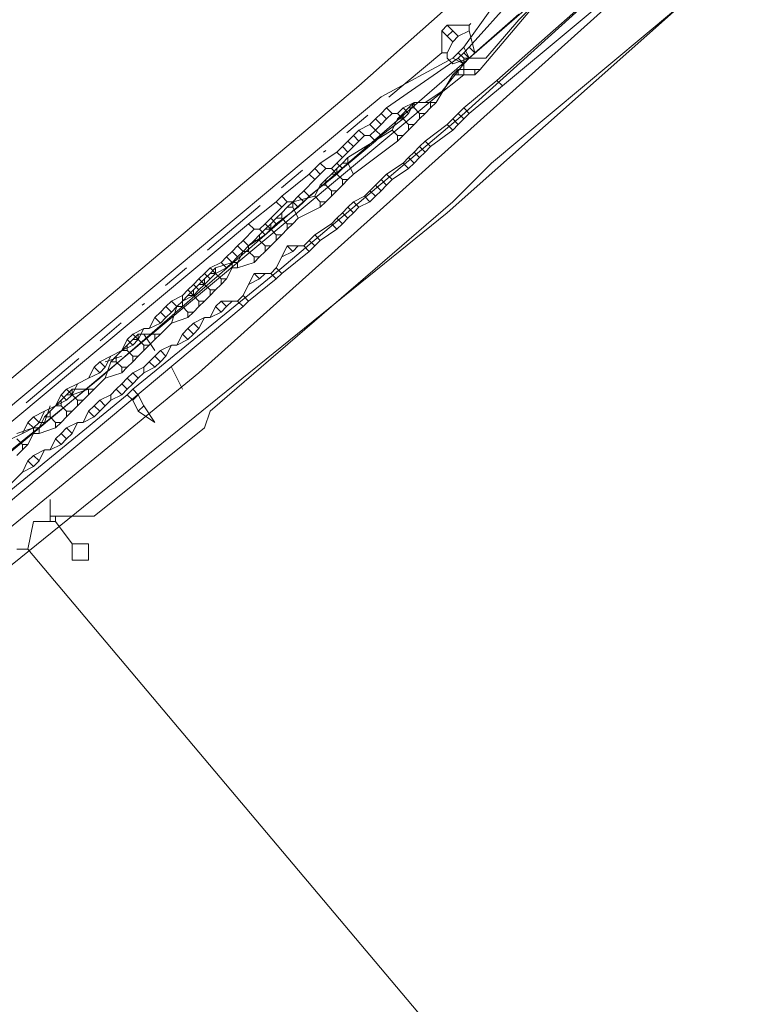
# Model space of a CAD drawing. Header units: metres. Extents: x 157984 to 159055, y 577129 to 578276.
# Tile 22 of 70: x 158290 to 158316, y 577727 to 577763. Entities that reach past the tile are written whole.
import ezdxf
from ezdxf.lldxf.tags import DXFTag

# ---------------------------------------------------------------- set-up
doc = ezdxf.new("R2010")
doc.units = ezdxf.units.M
doc.linetypes.add('RI-OVERIG', pattern=[17, 5, -2, 2, -2, 0, -2, 2, -2])
for name, color, linetype, lineweight, true_color in [('B-OI-KL-DATA_ALLIANDER TELECOM_0000792941_VECT_16O029485-G', 3, 'KL-DATA-N', 18, 0x00ff00), ('B-OI-KL-DATA_KPN_0000546663_VECT_16O029485-G', 3, 'KL-DATA-N', 18, 0x00ff00), ('B-OI-KL-DATA_LIANDER_0000574962_VECT_16O029485-G', 3, 'KL-DATA-N', 18, 0x00ff00), ('B-OI-KL-DATA_ZIGGO SERVICES_0000565862_VECT_16O029485-G', 3, 'KL-DATA-N', 18, 0x00ff00), ('B-OI-KL-ET_LS_LIANDER_0000574962_VECT_16O029485-G', 1, 'KL-LS-N', 18, 0xff0000), ('B-OI-KL-ET_MS_LIANDER_0000574962_VECT_16O029485-G', 7, 'KL-MS-N', 18, 0xa50000), ('B-OI-KL-GAS_HD_LIANDER_0000574962_VECT_16O029485-G', 30, 'KL-GAS-HD-N', 18, 0xff7f00), ('B-OI-KL-GAS_LD_LIANDER_0000574962_VECT_16O029485-G', 40, 'KL-GAS-LD-N', 18, 0xffbf00), ('B-OI-KL-WATER_VITENS_0000552354_VECT_16O029485-G', 160, 'KL-WATER-N', 18, 0x003fff), ('B-OI-KL-WATER_WBGR_0000574983_VECT_16O029485-G', 160, 'KL-WATER-N', 18, 0x003fff), ('B-OI-RI-VRIJVERVAL_VDBGEMHARLINGEN_0000590425_VECT_16O029485-G', 7, 'RI-OVERIG', 18, 0xff7fff)]:
    doc.layers.add(name, color=color, linetype=linetype, lineweight=lineweight, true_color=true_color)
doc.styles.get("Standard").update_dxf_attribs({"font": 'romans.shx'})
tags = doc.linetypes.add('KL-DATA-N', pattern='A,4,-1,[101,NLCS.SHX,S=0.5,R=0,X=0,Y=0],-1,4,-1,["D",Standard,S=1,R=0,X=-0.25,Y=-0.5],-1.5', length=12.5).pattern_tags.tags
tags[18] = DXFTag(74, 10)
tags = doc.linetypes.add('KL-GAS-HD-N', pattern='A,4,-1,[69,NLCS.SHX,S=0.5,R=0,X=0,Y=0],-1,4,-1,["H",Standard,S=1,R=0,X=0,Y=-0.5],-2', length=13).pattern_tags.tags
tags[18] = DXFTag(74, 10)
tags = doc.linetypes.add('KL-GAS-LD-N', pattern='A,4,-1,[69,NLCS.SHX,S=0.5,R=0,X=0,Y=0],-1,4,-1,["L",Standard,S=1,R=0,X=0.25,Y=-0.5],-2', length=13).pattern_tags.tags
tags[18] = DXFTag(74, 10)
tags = doc.linetypes.add('KL-LS-N', pattern='A,4,-1,[103,NLCS.SHX,S=0.75,R=0,X=0,Y=0],-1,4,-1,["L",Standard,S=1,R=0,X=0,Y=-0.5],-2', length=13).pattern_tags.tags
tags[18] = DXFTag(74, 10)
tags = doc.linetypes.add('KL-MS-N', pattern='A,4,-1,[103,NLCS.SHX,S=0.75,R=0,X=0,Y=0],-1,4,-1,["M",Standard,S=1,R=0,X=0,Y=-0.5],-2', length=13).pattern_tags.tags
tags[18] = DXFTag(74, 10)
doc.linetypes.add('KL-WATER-N', pattern='A,7,-0.5,[168,NLCS.SHX,S=0.75,R=0,X=0.75,Y=0],-2', length=9.5)

msp = doc.modelspace()

# ---------------------------------------------------------------- linework, layer by layer
at = {"layer": 'B-OI-KL-DATA_ALLIANDER TELECOM_0000792941_VECT_16O029485-G', "flags": 128}
for points in [[(158308.5, 577763.7), (158306.3, 577761.1)], [(158305.5, 577761.1), (158305.3, 577760.9)], [(158306.1, 577761.1), (158305.5, 577761.1)], [(158305.5, 577761.1), (158305.5, 577760.9)], [(158306.1, 577761.1), (158306.3, 577761.1)], [(158306.1, 577761.1), (158306.1, 577760.9)], [(158306.3, 577761.1), (158306.1, 577760.9)], [(158305.3, 577760.9), (158304.7, 577759.9)], [(158305.3, 577760.9), (158305.5, 577760.9)], [(158305.5, 577760.9), (158306.1, 577760.9)], [(158303.9, 577759.9), (158303.7, 577759.7)], [(158304.5, 577759.9), (158303.9, 577759.9)], [(158303.9, 577759.9), (158303.9, 577759.7)], [(158304.5, 577759.9), (158304.7, 577759.9)], [(158304.5, 577759.9), (158304.5, 577759.7)], [(158304.7, 577759.9), (158304.5, 577759.7)], [(158303.7, 577759.7), (158303.5, 577759.5)], [(158303.7, 577759.7), (158303.9, 577759.7)], [(158303.9, 577759.7), (158304.1, 577759.5)], [(158304.5, 577759.7), (158304.3, 577759.5)], [(158303.3, 577759.3), (158303.1, 577758.9)], [(158303.5, 577759.5), (158303.3, 577759.3)], [(158303.3, 577759.3), (158303.5, 577759.3)], [(158303.5, 577759.5), (158303.5, 577759.3)], [(158303.5, 577759.3), (158303.7, 577759.1)], [(158304.1, 577759.3), (158303.9, 577759.1)], [(158304.1, 577759.5), (158304.3, 577759.5)], [(158304.1, 577759.5), (158304.1, 577759.3)], [(158304.3, 577759.5), (158304.1, 577759.3)], [(158303.1, 577758.9), (158301.5, 577757.9)], [(158303.1, 577758.9), (158303.3, 577758.7)], [(158303.7, 577758.9), (158303.5, 577758.7)], [(158303.7, 577759.1), (158303.9, 577759.1)], [(158303.7, 577759.1), (158303.7, 577758.9)], [(158303.9, 577759.1), (158303.7, 577758.9)], [(158303.3, 577758.5), (158301.7, 577757.3)], [(158303.3, 577758.7), (158303.5, 577758.7)], [(158303.3, 577758.7), (158303.3, 577758.5)], [(158303.5, 577758.7), (158303.3, 577758.5)], [(158301.5, 577757.9), (158301.3, 577757.7)], [(158301.5, 577757.9), (158301.5, 577757.7)], [(158301.1, 577757.5), (158300.9, 577757.3)], [(158301.3, 577757.7), (158301.1, 577757.5)], [(158301.1, 577757.5), (158301.1, 577757.3)], [(158301.3, 577757.7), (158301.5, 577757.7)], [(158301.5, 577757.7), (158301.7, 577757.3)], [(158300.7, 577757.1), (158300.5, 577756.9)], [(158300.9, 577757.3), (158300.7, 577757.1)], [(158300.7, 577757.1), (158300.7, 577756.9)], [(158300.9, 577757.3), (158301.1, 577757.3)], [(158301.1, 577757.3), (158301.3, 577757.1)], [(158301.3, 577757.1), (158301.5, 577757.1)], [(158301.3, 577757.1), (158301.3, 577756.9)], [(158301.5, 577757.1), (158301.3, 577756.9)], [(158301.7, 577757.3), (158301.5, 577757.1)], [(158300.5, 577756.9), (158300.3, 577756.5)], [(158300.5, 577756.9), (158300.7, 577756.9)], [(158300.7, 577756.9), (158300.9, 577756.7)], [(158300.9, 577756.7), (158301.1, 577756.7)], [(158300.9, 577756.7), (158300.9, 577756.5)], [(158301.1, 577756.7), (158300.9, 577756.5)], [(158301.3, 577756.9), (158301.1, 577756.7)], [(158300.3, 577756.5), (158299.5, 577756.3)], [(158300.3, 577756.5), (158300.5, 577756.3)], [(158300.9, 577756.5), (158300.7, 577756.3)], [(158299.3, 577756.1), (158299.1, 577755.9)], [(158299.5, 577756.3), (158299.3, 577756.1)], [(158299.3, 577756.1), (158299.5, 577756.1)], [(158299.5, 577756.3), (158299.5, 577756.1)], [(158299.5, 577756.1), (158299.7, 577755.7)], [(158300.5, 577756.1), (158299.7, 577755.7)], [(158300.5, 577756.3), (158300.7, 577756.3)], [(158300.5, 577756.3), (158300.5, 577756.1)], [(158300.7, 577756.3), (158300.5, 577756.1)], [(158298.9, 577755.7), (158298.7, 577755.5)], [(158299.1, 577755.9), (158298.9, 577755.7)], [(158298.9, 577755.7), (158299.1, 577755.7)], [(158299.1, 577755.9), (158299.1, 577755.7)], [(158299.1, 577755.7), (158299.3, 577755.5)], [(158299.7, 577755.7), (158299.5, 577755.5)], [(158298.5, 577755.3), (158298.3, 577755.1)], [(158298.7, 577755.5), (158298.5, 577755.3)], [(158298.5, 577755.3), (158298.7, 577755.3)], [(158298.7, 577755.5), (158298.7, 577755.3)], [(158298.7, 577755.3), (158298.9, 577755.1)], [(158299.3, 577755.3), (158299.1, 577755.1)], [(158299.3, 577755.5), (158299.5, 577755.5)], [(158299.3, 577755.5), (158299.3, 577755.3)], [(158299.5, 577755.5), (158299.3, 577755.3)], [(158298.1, 577754.9), (158297.9, 577754.7)], [(158298.3, 577755.1), (158298.1, 577754.9)], [(158298.1, 577754.9), (158298.3, 577754.9)], [(158298.3, 577755.1), (158298.3, 577754.9)], [(158298.3, 577754.9), (158298.5, 577754.7)], [(158298.9, 577754.9), (158298.7, 577754.7)], [(158298.9, 577755.1), (158299.1, 577755.1)], [(158298.9, 577755.1), (158298.9, 577754.9)], [(158299.1, 577755.1), (158298.9, 577754.9)], [(158297.9, 577754.7), (158297.7, 577754.5)], [(158297.9, 577754.7), (158297.9, 577754.5)], [(158298.5, 577754.7), (158298.7, 577754.7)], [(158298.5, 577754.7), (158298.5, 577754.5)], [(158298.7, 577754.7), (158298.5, 577754.5)], [(158297.7, 577754.5), (158297.5, 577754.1)], [(158297.7, 577754.5), (158297.9, 577754.5)], [(158297.9, 577754.5), (158298.1, 577754.3)], [(158298.1, 577754.3), (158298.3, 577754.3)], [(158298.1, 577754.3), (158298.1, 577754.1)], [(158298.3, 577754.3), (158298.1, 577754.1)], [(158298.5, 577754.5), (158298.3, 577754.3)], [(158296.7, 577753.9), (158296.5, 577753.7)], [(158297.3, 577754.1), (158296.7, 577753.9)], [(158296.7, 577753.9), (158296.7, 577753.7)], [(158297.3, 577753.9), (158297.1, 577753.5)], [(158297.3, 577754.1), (158297.5, 577754.1)], [(158297.3, 577754.1), (158297.3, 577753.9)], [(158297.3, 577753.9), (158297.5, 577753.9)], [(158297.5, 577754.1), (158297.5, 577753.9)], [(158298.1, 577754.1), (158297.5, 577753.9)], [(158296.3, 577753.5), (158296.1, 577753.3)], [(158296.5, 577753.7), (158296.3, 577753.5)], [(158296.3, 577753.5), (158296.3, 577753.3)], [(158296.5, 577753.7), (158296.7, 577753.7)], [(158296.7, 577753.7), (158296.9, 577753.5)], [(158296.9, 577753.5), (158297.1, 577753.5)], [(158296.9, 577753.5), (158296.9, 577753.3)], [(158297.1, 577753.5), (158296.9, 577753.3)], [(158295.9, 577753.1), (158295.7, 577752.9)], [(158296.1, 577753.3), (158295.9, 577753.1)], [(158295.9, 577753.1), (158295.9, 577752.9)], [(158296.1, 577753.3), (158296.3, 577753.3)], [(158296.3, 577753.3), (158296.5, 577753.1)], [(158296.5, 577753.1), (158296.7, 577753.1)], [(158296.5, 577753.1), (158296.5, 577752.9)], [(158296.7, 577753.1), (158296.5, 577752.9)], [(158296.9, 577753.3), (158296.7, 577753.1)], [(158295.7, 577752.9), (158295.5, 577752.7)], [(158295.7, 577752.9), (158295.9, 577752.9)], [(158295.9, 577752.9), (158296.1, 577752.7)], [(158296.5, 577752.9), (158296.3, 577752.7)], [(158295.3, 577752.5), (158295.1, 577751.9)], [(158295.5, 577752.7), (158295.3, 577752.5)], [(158295.3, 577752.5), (158295.5, 577752.5)], [(158295.5, 577752.7), (158295.5, 577752.5)], [(158295.5, 577752.5), (158295.7, 577752.3)], [(158296.1, 577752.5), (158295.9, 577752.3)], [(158296.1, 577752.7), (158296.3, 577752.7)], [(158296.1, 577752.7), (158296.1, 577752.5)], [(158296.3, 577752.7), (158296.1, 577752.5)], [(158295.7, 577752.1), (158295.1, 577751.9)], [(158295.7, 577752.3), (158295.9, 577752.3)], [(158295.7, 577752.3), (158295.7, 577752.1)], [(158295.9, 577752.3), (158295.7, 577752.1)], [(158295.1, 577751.9), (158294.7, 577751.5)], [(158293.9, 577751.5), (158293.7, 577751.3)], [(158294.5, 577751.5), (158293.9, 577751.5)], [(158293.9, 577751.5), (158293.9, 577751.3)], [(158294.5, 577751.5), (158294.7, 577751.5)], [(158294.5, 577751.5), (158294.5, 577751.3)], [(158294.7, 577751.5), (158294.5, 577751.3)], [(158293.5, 577751.1), (158293.3, 577750.9)], [(158293.7, 577751.3), (158293.5, 577751.1)], [(158293.5, 577751.1), (158293.5, 577750.9)], [(158293.7, 577751.3), (158293.9, 577751.3)], [(158293.9, 577751.3), (158294.1, 577751.1)], [(158294.1, 577751.1), (158294.3, 577751.1)], [(158294.1, 577751.1), (158294.1, 577750.9)], [(158294.3, 577751.1), (158294.1, 577750.9)], [(158294.5, 577751.3), (158294.3, 577751.1)], [(158293.1, 577750.7), (158292.9, 577750.5)], [(158293.3, 577750.9), (158293.1, 577750.7)], [(158293.1, 577750.7), (158293.1, 577750.5)], [(158293.3, 577750.9), (158293.5, 577750.9)], [(158293.5, 577750.9), (158293.7, 577750.7)], [(158293.7, 577750.7), (158293.9, 577750.7)], [(158293.7, 577750.7), (158293.7, 577750.5)], [(158293.9, 577750.7), (158293.7, 577750.5)], [(158294.1, 577750.9), (158293.9, 577750.7)], [(158292.9, 577750.5), (158292.7, 577749.9)], [(158292.9, 577750.5), (158293.1, 577750.5)], [(158293.1, 577750.5), (158293.3, 577750.3)], [(158293.3, 577750.3), (158293.5, 577750.3)], [(158293.3, 577750.3), (158293.3, 577750.1)], [(158293.5, 577750.3), (158293.3, 577750.1)], [(158293.7, 577750.5), (158293.5, 577750.3)], [(158292.7, 577749.9), (158292.3, 577749.5)], [(158293.3, 577750.1), (158292.7, 577749.9)], [(158291.3, 577749.3), (158291.1, 577749.1)], [(158291.5, 577749.5), (158291.3, 577749.3)], [(158291.3, 577749.3), (158291.5, 577749.3)], [(158292.1, 577749.5), (158291.5, 577749.5)], [(158291.5, 577749.5), (158291.5, 577749.3)], [(158291.5, 577749.3), (158291.7, 577749.1)], [(158292.1, 577749.3), (158291.9, 577749.1)], [(158292.1, 577749.5), (158292.3, 577749.5)], [(158292.1, 577749.5), (158292.1, 577749.3)], [(158292.3, 577749.5), (158292.1, 577749.3)], [(158290.9, 577748.9), (158290.7, 577748.7)], [(158291.1, 577749.1), (158290.9, 577748.9)], [(158290.9, 577748.9), (158291.1, 577748.9)], [(158291.1, 577749.1), (158291.1, 577748.9)], [(158291.1, 577748.9), (158291.3, 577748.7)], [(158291.7, 577748.9), (158291.5, 577748.7)], [(158291.7, 577749.1), (158291.9, 577749.1)], [(158291.7, 577749.1), (158291.7, 577748.9)], [(158291.9, 577749.1), (158291.7, 577748.9)], [(158290.5, 577748.5), (158290.3, 577748.1)], [(158290.7, 577748.7), (158290.5, 577748.5)], [(158290.5, 577748.5), (158290.7, 577748.5)], [(158290.7, 577748.7), (158290.7, 577748.5)], [(158290.7, 577748.5), (158290.9, 577748.3)], [(158291.3, 577748.5), (158291.1, 577748.3)], [(158291.3, 577748.7), (158291.5, 577748.7)], [(158291.3, 577748.7), (158291.3, 577748.5)], [(158291.5, 577748.7), (158291.3, 577748.5)], [(158290.1, 577748.1), (158289.5, 577747.9)], [(158290.1, 577748.1), (158290.3, 577748.1)], [(158290.1, 577748.1), (158290.1, 577747.9)], [(158290.3, 577748.1), (158290.3, 577747.9)], [(158290.9, 577748.1), (158290.3, 577747.9)], [(158290.9, 577748.3), (158291.1, 577748.3)], [(158290.9, 577748.3), (158290.9, 577748.1)], [(158291.1, 577748.3), (158290.9, 577748.1)], [(158290.1, 577747.9), (158289.9, 577747.5)], [(158290.1, 577747.9), (158290.3, 577747.9)], [(158289.5, 577747.7), (158289.7, 577747.5)], [(158289.7, 577747.5), (158289.9, 577747.5)], [(158289.7, 577747.5), (158289.7, 577747.3)], [(158289.9, 577747.5), (158289.7, 577747.3)], [(158289.7, 577747.3), (158289.5, 577747.1)]]:
    msp.add_lwpolyline(points, dxfattribs=at)
at = {"layer": 'B-OI-KL-DATA_KPN_0000546663_VECT_16O029485-G', "flags": 128}
msp.add_lwpolyline([(158412.1, 577878.7), (158410.7, 577877.5), (158410.5, 577877.1), (158408.7, 577873.1), (158408.3, 577872.7), (158381.3, 577836.5), (158376.3, 577830.1), (158360.9, 577811.3), (158358.7, 577808.9), (158347.9, 577796.7), (158343.5, 577792.1), (158340.1, 577788.3), (158336.7, 577784.9), (158321.3, 577770.3), (158305.1, 577755.9), (158270.7, 577728.1), (158267.5, 577725.3), (158227.7, 577691.9), (158227.3, 577691.9), (158227.3, 577691.5), (158226.9, 577691.1), (158216.7, 577682.9), (158214.3, 577680.7), (158184.3, 577654.7), (158183.9, 577654.7)], dxfattribs=at)
at = {"layer": 'B-OI-KL-DATA_LIANDER_0000574962_VECT_16O029485-G', "flags": 128}
for points in [[(158321.5, 577776.3), (158320.9, 577776.3), (158320.5, 577775.9), (158308.7, 577765.3), (158306.7, 577763.3), (158305.7, 577761.9)], [(158321.9, 577776.1), (158321.9, 577775.7), (158318.1, 577771.9), (158309.3, 577764.5), (158307.7, 577762.9), (158306.5, 577761.5), (158305.9, 577761.5)], [(158305.5, 577761.7), (158305.3, 577761.5)], [(158305.7, 577761.9), (158305.5, 577761.7)], [(158305.5, 577761.7), (158305.7, 577761.5)], [(158305.7, 577761.9), (158305.9, 577761.5)], [(158305.3, 577761.5), (158302.7, 577760.1), (158301.5, 577759.1), (158273.5, 577735.7), (158270.9, 577733.3), (158268.9, 577731.3)], [(158305.3, 577761.5), (158305.7, 577761.3)], [(158305.7, 577761.5), (158305.9, 577761.5)], [(158305.7, 577761.5), (158305.7, 577761.3)], [(158305.7, 577761.3), (158305.7, 577760.9), (158304.7, 577760.1), (158269.7, 577730.9), (158269.1, 577730.9)]]:
    msp.add_lwpolyline(points, dxfattribs=at)
at = {"layer": 'B-OI-KL-DATA_ZIGGO SERVICES_0000565862_VECT_16O029485-G', "flags": 128}
msp.add_lwpolyline([(158273.3, 578000.1), (158278.1, 577996.3), (158292.1, 577986.9), (158304.1, 577979.5), (158315.3, 577970.9), (158403.1, 577910.7), (158403.5, 577909.9), (158405.1, 577909.3), (158408.5, 577906.3), (158411.5, 577901.5), (158412.9, 577896.7), (158412.9, 577889.9), (158412.3, 577886.5), (158410.3, 577881.1), (158406.7, 577875.3), (158404.7, 577873.5), (158366.7, 577823.1), (158348.7, 577802.7), (158339.1, 577792.7), (158329.3, 577782.9), (158316.5, 577770.7), (158292.5, 577749.9), (158269.3, 577731.1), (158228.1, 577696.3), (158215.3, 577686.1), (158224.5, 577675.3), (158224.5, 577674.9), (158204.5, 577657.5), (158202.3, 577655.3), (158200.3, 577652.7), (158199.9, 577651.9), (158197.3, 577645.7), (158196.3, 577640.5), (158196.3, 577632.1), (158196.5, 577630.9), (158198.1, 577623.5), (158198.5, 577622.7), (158200.3, 577618.5), (158201.5, 577616.5), (158202.7, 577614.7), (158204.1, 577613.3), (158206.7, 577610.9), (158211.7, 577607.9), (158215.1, 577606.9), (158222.9, 577606.7), (158230.9, 577572.7), (158231.5, 577568.5)], dxfattribs=at)
at = {"layer": 'B-OI-KL-ET_LS_LIANDER_0000574962_VECT_16O029485-G', "flags": 128}
for points in [[(158322.3, 577774.5), (158305.5, 577759.3), (158299.1, 577753.9), (158293.7, 577749.5)], [(158293.5, 577749.3), (158262.5, 577723.9)], [(158293.7, 577749.5), (158293.5, 577749.3)], [(158293.5, 577749.3), (158293.7, 577749.1)], [(158293.7, 577749.5), (158293.9, 577749.3)], [(158293.9, 577749.3), (158293.7, 577749.1)], [(158293.9, 577749.3), (158294.1, 577748.9)], [(158293.7, 577749.1), (158293.9, 577748.7)], [(158294.1, 577748.9), (158293.9, 577748.7)], [(158294.1, 577748.9), (158294.5, 577748.3), (158293.9, 577748.7)]]:
    msp.add_lwpolyline(points, dxfattribs=at)
at = {"layer": 'B-OI-KL-ET_MS_LIANDER_0000574962_VECT_16O029485-G', "flags": 128}
for points in [[(158329.9, 577781.5), (158319.3, 577770.7), (158316.7, 577768.5), (158307.1, 577760.5)], [(158322.7, 577775.1), (158317.1, 577769.7), (158306.9, 577760.7)], [(158307.5, 577763.7), (158305.9, 577761.9)], [(158307.7, 577763.1), (158306.1, 577761.7)], [(158305.7, 577761.7), (158305.5, 577761.5)], [(158305.9, 577761.9), (158305.7, 577761.7)], [(158305.7, 577761.7), (158305.9, 577761.5)], [(158305.9, 577761.9), (158306.1, 577761.7)], [(158306.1, 577761.7), (158305.9, 577761.5)], [(158305.5, 577761.5), (158302.9, 577759.7)], [(158305.5, 577761.5), (158305.7, 577761.3)], [(158305.9, 577761.5), (158305.7, 577761.3)], [(158305.7, 577761.3), (158304.9, 577760.3), (158304.3, 577759.9), (158303.9, 577759.9)], [(158306.9, 577760.7), (158305.7, 577759.7)], [(158306.9, 577760.7), (158307.1, 577760.5)], [(158307.1, 577760.5), (158305.9, 577759.5)], [(158303.9, 577759.9), (158303.5, 577759.7)], [(158303.9, 577759.9), (158303.7, 577759.5)], [(158302.9, 577759.7), (158302.7, 577759.5)], [(158302.9, 577759.7), (158303.1, 577759.5)], [(158303.5, 577759.7), (158303.3, 577759.5)], [(158303.5, 577759.7), (158303.7, 577759.5)], [(158305.7, 577759.7), (158305.5, 577759.5)], [(158305.7, 577759.7), (158305.9, 577759.5)], [(158302.5, 577759.3), (158302.3, 577759.1)], [(158302.7, 577759.5), (158302.5, 577759.3)], [(158302.5, 577759.3), (158302.7, 577759.1)], [(158302.7, 577759.5), (158302.9, 577759.3)], [(158302.9, 577759.3), (158302.7, 577759.1)], [(158303.5, 577759.3), (158302.7, 577758.7)], [(158303.1, 577759.5), (158302.9, 577759.3)], [(158303.1, 577759.5), (158303.3, 577759.5)], [(158303.3, 577759.5), (158303.5, 577759.3)], [(158303.7, 577759.5), (158303.5, 577759.3)], [(158305.3, 577759.3), (158305.1, 577759.1)], [(158305.5, 577759.5), (158305.3, 577759.3)], [(158305.3, 577759.3), (158305.5, 577759.1)], [(158305.5, 577759.5), (158305.7, 577759.3)], [(158305.7, 577759.3), (158305.5, 577759.1)], [(158305.9, 577759.5), (158305.7, 577759.3)], [(158301.9, 577758.9), (158301.7, 577758.7)], [(158302.3, 577759.1), (158301.9, 577758.9)], [(158301.9, 577758.9), (158302.1, 577758.7)], [(158302.3, 577759.1), (158302.5, 577758.9)], [(158302.5, 577758.9), (158302.3, 577758.7)], [(158302.7, 577759.1), (158302.5, 577758.9)], [(158302.5, 577758.9), (158302.7, 577758.7)], [(158305.1, 577759.1), (158304.3, 577758.5)], [(158305.3, 577758.9), (158304.5, 577758.3)], [(158305.1, 577759.1), (158305.3, 577758.9)], [(158305.5, 577759.1), (158305.3, 577758.9)], [(158301.5, 577758.5), (158301.3, 577758.3)], [(158302.5, 577758.5), (158301.3, 577757.5)], [(158301.7, 577758.7), (158301.5, 577758.5)], [(158301.5, 577758.5), (158301.7, 577758.3)], [(158301.7, 577758.7), (158301.9, 577758.5)], [(158301.9, 577758.5), (158301.7, 577758.3)], [(158302.1, 577758.7), (158301.9, 577758.5)], [(158302.1, 577758.7), (158302.3, 577758.7)], [(158302.3, 577758.7), (158302.5, 577758.5)], [(158302.7, 577758.7), (158302.5, 577758.5)], [(158304.3, 577758.5), (158304.1, 577758.3)], [(158304.3, 577758.5), (158304.5, 577758.3)], [(158301.1, 577758.1), (158300.5, 577757.7)], [(158301.3, 577758.3), (158301.1, 577758.1)], [(158301.1, 577758.1), (158301.3, 577757.9)], [(158301.3, 577758.3), (158301.5, 577758.1)], [(158301.5, 577758.1), (158301.3, 577757.9)], [(158301.7, 577758.3), (158301.5, 577758.1)], [(158303.9, 577758.1), (158303.7, 577757.9)], [(158304.1, 577758.3), (158303.9, 577758.1)], [(158303.9, 577758.1), (158304.1, 577757.9)], [(158304.1, 577758.3), (158304.3, 577758.1)], [(158304.3, 577758.1), (158304.1, 577757.9)], [(158304.5, 577758.3), (158304.3, 577758.1)], [(158301.3, 577757.9), (158301.1, 577757.7)], [(158303.7, 577757.9), (158303.5, 577757.7)], [(158303.7, 577757.9), (158303.9, 577757.7)], [(158304.1, 577757.9), (158303.9, 577757.7)], [(158300.3, 577757.5), (158300.1, 577757.3)], [(158300.5, 577757.7), (158300.3, 577757.5)], [(158300.3, 577757.5), (158300.5, 577757.3)], [(158300.5, 577757.7), (158300.7, 577757.5)], [(158300.7, 577757.5), (158300.5, 577757.3)], [(158300.7, 577757.5), (158300.9, 577757.5)], [(158301.1, 577757.7), (158300.9, 577757.5)], [(158300.9, 577757.5), (158301.1, 577757.3)], [(158301.1, 577757.7), (158301.3, 577757.5)], [(158301.3, 577757.5), (158301.1, 577757.3)], [(158303.5, 577757.7), (158302.9, 577757.3)], [(158303.7, 577757.5), (158303.1, 577757.1)], [(158303.5, 577757.7), (158303.7, 577757.5)], [(158303.9, 577757.7), (158303.7, 577757.5)], [(158300.1, 577757.3), (158299.1, 577756.5)], [(158300.3, 577757.1), (158299.9, 577756.7)], [(158300.1, 577757.3), (158300.3, 577757.1)], [(158301.1, 577757.3), (158300.1, 577756.5)], [(158300.5, 577757.3), (158300.3, 577757.1)], [(158302.7, 577757.1), (158302.5, 577756.9)], [(158302.9, 577757.3), (158302.7, 577757.1)], [(158302.7, 577757.1), (158302.9, 577756.9)], [(158302.9, 577757.3), (158303.1, 577757.1)], [(158303.1, 577757.1), (158302.9, 577756.9)], [(158299.9, 577756.7), (158299.7, 577756.5)], [(158299.9, 577756.7), (158300.1, 577756.5)], [(158302.3, 577756.7), (158302.1, 577756.5)], [(158302.5, 577756.9), (158302.3, 577756.7)], [(158302.3, 577756.7), (158302.5, 577756.5)], [(158302.5, 577756.9), (158302.7, 577756.7)], [(158302.7, 577756.7), (158302.5, 577756.5)], [(158302.9, 577756.9), (158302.7, 577756.7)], [(158299.1, 577756.5), (158298.9, 577756.3)], [(158299.1, 577756.5), (158299.3, 577756.3)], [(158299.7, 577756.5), (158299.5, 577756.3)], [(158299.7, 577756.5), (158299.9, 577756.3)], [(158300.1, 577756.5), (158299.9, 577756.3)], [(158302.1, 577756.5), (158301.7, 577756.3)], [(158302.1, 577756.5), (158302.3, 577756.3)], [(158302.5, 577756.5), (158302.3, 577756.3)], [(158298.9, 577756.3), (158297.9, 577755.5)], [(158299.1, 577756.1), (158298.7, 577755.7)], [(158298.9, 577756.3), (158299.1, 577756.1)], [(158299.7, 577756.1), (158298.9, 577755.5)], [(158299.3, 577756.3), (158299.1, 577756.1)], [(158299.3, 577756.3), (158299.5, 577756.3)], [(158299.5, 577756.3), (158299.7, 577756.1)], [(158299.9, 577756.3), (158299.7, 577756.1)], [(158301.5, 577756.1), (158301.3, 577755.9)], [(158301.7, 577756.3), (158301.5, 577756.1)], [(158301.5, 577756.1), (158301.7, 577755.9)], [(158301.7, 577756.3), (158301.9, 577756.1)], [(158301.9, 577756.1), (158301.7, 577755.9)], [(158302.3, 577756.3), (158301.9, 577756.1)], [(158298.7, 577755.7), (158298.5, 577755.5)], [(158298.7, 577755.7), (158298.9, 577755.5)], [(158301.1, 577755.7), (158300.9, 577755.5)], [(158301.3, 577755.9), (158301.1, 577755.7)], [(158301.1, 577755.7), (158301.3, 577755.5)], [(158301.3, 577755.9), (158301.5, 577755.7)], [(158301.5, 577755.7), (158301.3, 577755.5)], [(158301.7, 577755.9), (158301.5, 577755.7)], [(158297.9, 577755.5), (158272.5, 577734.3)], [(158298.1, 577755.3), (158297.7, 577754.9)], [(158297.9, 577755.5), (158298.1, 577755.3)], [(158298.1, 577755.3), (158298.3, 577755.3)], [(158298.5, 577755.5), (158298.3, 577755.3)], [(158298.3, 577755.3), (158298.5, 577755.1)], [(158298.5, 577755.5), (158298.7, 577755.3)], [(158298.7, 577755.3), (158298.5, 577755.1)], [(158298.9, 577755.5), (158298.7, 577755.3)], [(158300.9, 577755.5), (158300.3, 577755.1)], [(158301.1, 577755.3), (158300.5, 577754.9)], [(158300.9, 577755.5), (158301.1, 577755.3)], [(158301.3, 577755.5), (158301.1, 577755.3)], [(158297.7, 577754.9), (158297.5, 577754.7)], [(158297.7, 577754.9), (158297.9, 577754.7)], [(158298.5, 577755.1), (158297.9, 577754.7)], [(158300.1, 577754.9), (158299.9, 577754.7)], [(158300.3, 577755.1), (158300.1, 577754.9)], [(158300.1, 577754.9), (158300.3, 577754.7)], [(158300.3, 577755.1), (158300.5, 577754.9)], [(158300.5, 577754.9), (158300.3, 577754.7)], [(158297.5, 577754.7), (158297.3, 577754.5)], [(158297.5, 577754.7), (158297.7, 577754.5)], [(158297.9, 577754.7), (158297.7, 577754.5)], [(158299.3, 577754.7), (158299.1, 577754.3)], [(158299.3, 577754.7), (158299.7, 577754.7)], [(158299.3, 577754.7), (158299.5, 577754.5)], [(158299.7, 577754.7), (158299.5, 577754.5)], [(158299.7, 577754.7), (158299.9, 577754.7)], [(158299.9, 577754.7), (158300.1, 577754.5)], [(158300.3, 577754.7), (158300.1, 577754.5)], [(158297.1, 577754.3), (158296.9, 577754.1)], [(158297.3, 577754.5), (158297.1, 577754.3)], [(158297.1, 577754.3), (158297.3, 577754.1)], [(158297.3, 577754.5), (158297.5, 577754.3)], [(158297.5, 577754.3), (158297.3, 577754.1)], [(158297.7, 577754.5), (158297.5, 577754.3)], [(158299.1, 577754.3), (158298.9, 577753.9)], [(158299.5, 577754.5), (158299.1, 577754.3)], [(158300.1, 577754.5), (158299.1, 577753.7)], [(158296.5, 577753.9), (158296.3, 577753.7)], [(158296.9, 577754.1), (158296.5, 577753.9)], [(158296.5, 577753.9), (158296.7, 577753.7)], [(158297.1, 577753.9), (158296.7, 577753.7)], [(158296.9, 577754.1), (158297.1, 577753.9)], [(158297.3, 577754.1), (158297.1, 577753.9)], [(158298.9, 577753.9), (158298.7, 577753.7)], [(158298.9, 577753.9), (158299.1, 577753.7)], [(158296.1, 577753.5), (158295.9, 577753.3)], [(158296.3, 577753.7), (158296.1, 577753.5)], [(158296.1, 577753.5), (158296.3, 577753.3)], [(158296.3, 577753.7), (158296.5, 577753.5)], [(158296.5, 577753.5), (158296.3, 577753.3)], [(158296.7, 577753.7), (158296.5, 577753.5)], [(158298.1, 577753.7), (158297.9, 577753.3)], [(158298.3, 577753.5), (158297.9, 577753.3)], [(158298.9, 577753.5), (158297.9, 577752.7)], [(158298.1, 577753.7), (158298.5, 577753.7)], [(158298.1, 577753.7), (158298.3, 577753.5)], [(158298.5, 577753.7), (158298.3, 577753.5)], [(158298.5, 577753.7), (158298.7, 577753.7)], [(158298.7, 577753.7), (158298.9, 577753.5)], [(158299.1, 577753.7), (158298.9, 577753.5)], [(158295.7, 577753.1), (158295.5, 577752.9)], [(158295.9, 577753.3), (158295.7, 577753.1)], [(158295.7, 577753.1), (158295.9, 577752.9)], [(158295.9, 577753.3), (158296.1, 577753.1)], [(158296.1, 577753.1), (158295.9, 577752.9)], [(158296.3, 577753.3), (158296.1, 577753.1)], [(158297.9, 577753.3), (158297.7, 577752.9)], [(158295.5, 577752.9), (158295.1, 577752.7)], [(158295.5, 577752.9), (158295.5, 577752.7)], [(158295.9, 577752.9), (158295.5, 577752.7)], [(158297.7, 577752.9), (158297.5, 577752.7)], [(158297.7, 577752.9), (158297.9, 577752.7)], [(158297.7, 577752.5), (158245.1, 577708.5)], [(158294.9, 577752.5), (158294.7, 577752.3)], [(158295.1, 577752.7), (158294.9, 577752.5)], [(158294.9, 577752.5), (158295.1, 577752.3)], [(158295.1, 577752.7), (158295.3, 577752.5)], [(158295.3, 577752.5), (158295.1, 577752.3)], [(158295.5, 577752.7), (158295.3, 577752.5)], [(158296.7, 577752.5), (158296.5, 577752.1)], [(158296.9, 577752.7), (158296.7, 577752.5)], [(158296.7, 577752.5), (158296.9, 577752.3)], [(158296.9, 577752.7), (158297.3, 577752.7)], [(158296.9, 577752.7), (158297.1, 577752.5)], [(158297.1, 577752.5), (158296.9, 577752.3)], [(158297.3, 577752.7), (158297.1, 577752.5)], [(158297.3, 577752.7), (158297.5, 577752.7)], [(158297.5, 577752.7), (158297.7, 577752.5)], [(158297.9, 577752.7), (158297.7, 577752.5)], [(158294.5, 577752.1), (158294.3, 577751.7)], [(158294.7, 577752.3), (158294.5, 577752.1)], [(158294.5, 577752.1), (158294.7, 577751.9)], [(158294.7, 577752.3), (158294.9, 577752.1)], [(158294.9, 577752.1), (158294.7, 577751.9)], [(158295.1, 577752.3), (158294.9, 577752.1)], [(158296.3, 577752.1), (158295.9, 577751.9)], [(158296.3, 577752.1), (158296.1, 577751.7)], [(158296.3, 577752.1), (158296.5, 577752.1)], [(158296.9, 577752.3), (158296.5, 577752.1)], [(158294.1, 577751.7), (158293.7, 577751.5)], [(158294.1, 577751.7), (158293.9, 577751.3)], [(158294.1, 577751.7), (158294.3, 577751.7)], [(158294.7, 577751.9), (158294.3, 577751.7)], [(158295.7, 577751.7), (158295.5, 577751.5)], [(158295.9, 577751.9), (158295.7, 577751.7)], [(158295.7, 577751.7), (158295.9, 577751.5)], [(158295.9, 577751.9), (158296.1, 577751.7)], [(158296.1, 577751.7), (158295.9, 577751.5)], [(158293.7, 577751.5), (158293.5, 577751.3)], [(158293.7, 577751.5), (158293.9, 577751.3)], [(158295.5, 577751.5), (158295.3, 577751.1)], [(158295.5, 577751.5), (158295.7, 577751.3)], [(158295.9, 577751.5), (158295.7, 577751.3)], [(158293.5, 577751.3), (158293.3, 577750.9)], [(158293.7, 577751.1), (158293.3, 577750.9)], [(158293.5, 577751.3), (158293.7, 577751.1)], [(158293.9, 577751.3), (158293.7, 577751.1)], [(158295.1, 577751.1), (158294.7, 577750.9)], [(158295.1, 577751.1), (158294.9, 577750.7)], [(158295.1, 577751.1), (158295.3, 577751.1)], [(158295.7, 577751.3), (158295.3, 577751.1)], [(158292.9, 577750.7), (158292.5, 577750.5)], [(158292.9, 577750.7), (158292.7, 577750.3)], [(158293.3, 577750.9), (158292.9, 577750.7)], [(158294.5, 577750.7), (158294.3, 577750.5)], [(158294.7, 577750.9), (158294.5, 577750.7)], [(158294.5, 577750.7), (158294.7, 577750.5)], [(158294.7, 577750.9), (158294.9, 577750.7)], [(158294.9, 577750.7), (158294.7, 577750.5)], [(158292.3, 577750.3), (158292.1, 577749.9)], [(158292.5, 577750.5), (158292.3, 577750.3)], [(158292.3, 577750.3), (158292.5, 577750.1)], [(158292.5, 577750.5), (158292.7, 577750.3)], [(158292.7, 577750.3), (158292.5, 577750.1)], [(158294.1, 577750.3), (158293.7, 577750.1)], [(158294.3, 577750.5), (158294.1, 577750.3)], [(158294.1, 577750.3), (158294.1, 577750.1)], [(158294.5, 577750.3), (158294.1, 577750.1)], [(158294.3, 577750.5), (158294.5, 577750.3)], [(158294.7, 577750.5), (158294.5, 577750.3)], [(158292.1, 577749.9), (158291.7, 577749.7)], [(158292.5, 577750.1), (158292.1, 577749.9)], [(158293.5, 577749.9), (158293.3, 577749.7)], [(158293.7, 577750.1), (158293.5, 577749.9)], [(158293.5, 577749.9), (158293.7, 577749.7)], [(158293.7, 577750.1), (158293.9, 577749.9)], [(158293.9, 577749.9), (158293.7, 577749.7)], [(158294.1, 577750.1), (158293.9, 577749.9)], [(158291.7, 577749.7), (158291.3, 577749.5)], [(158291.7, 577749.7), (158291.5, 577749.3)], [(158293.3, 577749.7), (158293.1, 577749.5)], [(158293.3, 577749.7), (158293.5, 577749.5)], [(158293.7, 577749.7), (158293.5, 577749.5)], [(158291.1, 577749.3), (158290.9, 577748.9)], [(158291.3, 577749.5), (158291.1, 577749.3)], [(158291.1, 577749.3), (158291.3, 577749.1)], [(158291.3, 577749.5), (158291.5, 577749.3)], [(158291.5, 577749.3), (158291.3, 577749.1)], [(158292.9, 577749.3), (158292.5, 577749.1)], [(158293.1, 577749.5), (158292.9, 577749.3)], [(158292.9, 577749.3), (158292.9, 577749.1)], [(158293.3, 577749.3), (158292.9, 577749.1)], [(158293.1, 577749.5), (158293.3, 577749.3)], [(158293.5, 577749.5), (158293.3, 577749.3)], [(158290.9, 577748.9), (158290.5, 577748.7)], [(158291.3, 577749.1), (158290.9, 577748.9)], [(158292.3, 577748.9), (158292.1, 577748.7)], [(158292.5, 577749.1), (158292.3, 577748.9)], [(158292.3, 577748.9), (158292.5, 577748.7)], [(158292.5, 577749.1), (158292.7, 577748.9)], [(158292.7, 577748.9), (158292.5, 577748.7)], [(158292.9, 577749.1), (158292.7, 577748.9)], [(158290.1, 577748.5), (158289.9, 577748.3)], [(158290.5, 577748.7), (158290.1, 577748.5)], [(158290.1, 577748.5), (158290.3, 577748.3)], [(158290.5, 577748.7), (158290.3, 577748.3)], [(158292.1, 577748.7), (158291.9, 577748.3)], [(158292.3, 577748.5), (158291.9, 577748.3)], [(158292.1, 577748.7), (158292.3, 577748.5)], [(158292.5, 577748.7), (158292.3, 577748.5)], [(158289.9, 577748.3), (158289.7, 577747.9)], [(158290.1, 577748.1), (158289.7, 577747.9)], [(158289.9, 577748.3), (158290.1, 577748.1)], [(158290.3, 577748.3), (158290.1, 577748.1)], [(158291.3, 577748.1), (158291.1, 577747.9)], [(158291.7, 577748.3), (158291.3, 577748.1)], [(158291.3, 577748.1), (158291.5, 577747.9)], [(158291.7, 577748.3), (158291.5, 577747.9)], [(158291.7, 577748.3), (158291.9, 577748.3)], [(158289.7, 577747.9), (158289.3, 577747.7)], [(158291.1, 577747.9), (158290.9, 577747.7)], [(158291.1, 577747.9), (158291.3, 577747.7)], [(158291.5, 577747.9), (158291.3, 577747.7)], [(158290.9, 577747.7), (158290.7, 577747.3)], [(158291.1, 577747.5), (158290.7, 577747.3)], [(158290.9, 577747.7), (158291.1, 577747.5)], [(158291.3, 577747.7), (158291.1, 577747.5)], [(158290.1, 577747.1), (158289.9, 577746.9)], [(158290.5, 577747.3), (158290.1, 577747.1)], [(158290.1, 577747.1), (158290.3, 577746.9)], [(158290.5, 577747.3), (158290.3, 577746.9)], [(158290.5, 577747.3), (158290.7, 577747.3)], [(158289.9, 577746.9), (158289.7, 577746.5)], [(158290.1, 577746.7), (158289.7, 577746.5)], [(158289.9, 577746.9), (158290.1, 577746.7)], [(158290.3, 577746.9), (158290.1, 577746.7)], [(158289.7, 577746.5), (158289.3, 577746.1)]]:
    msp.add_lwpolyline(points, dxfattribs=at)
at = {"layer": 'B-OI-KL-GAS_HD_LIANDER_0000574962_VECT_16O029485-G', "flags": 128}
for points in [[(158417.7, 577886.5), (158412.3, 577879.1), (158408.5, 577872.7), (158407.7, 577871.7), (158393.7, 577852.7), (158389.3, 577847.1), (158367.3, 577818.3), (158365.5, 577816.3), (158356.3, 577805.7), (158354.3, 577803.7), (158341.9, 577790.3), (158332.1, 577780.3), (158317.7, 577766.9), (158306.7, 577757.7), (158305.3, 577756.3), (158296.5, 577748.7), (158296.3, 577748.1), (158292.3, 577744.9), (158290.9, 577744.9)], [(158294.1, 577751.5), (158294.5, 577750.9)], [(158293.3, 577750.7), (158292.7, 577750.5)], [(158295.1, 577750.3), (158295.5, 577749.5)], [(158292.1, 577749.5), (158291.5, 577749.3)], [(158290.7, 577748.9), (158290.5, 577748.3), (158290.3, 577748.3), (158290.1, 577748.5)], [(158290.7, 577744.9), (158290.7, 577745.5)], [(158290.7, 577744.9), (158290.9, 577744.9)], [(158290.7, 577744.9), (158290.7, 577744.7)], [(158290.9, 577744.9), (158290.9, 577744.7)], [(158290.7, 577744.7), (158290.1, 577744.7), (158289.9, 577743.7)], [(158290.7, 577744.7), (158290.9, 577744.7)], [(158290.9, 577744.7), (158291.5, 577743.9)], [(158289.5, 577743.7), (158289.9, 577743.7)], [(158289.9, 577743.7), (158312.3, 577717.1), (158313.5, 577716.3), (158315.9, 577713.3)]]:
    msp.add_lwpolyline(points, dxfattribs=at)
msp.add_lwpolyline([(158291.5, 577743.9), (158292.1, 577743.9), (158292.1, 577743.3), (158291.5, 577743.3)], close=True, dxfattribs=at)
at = {"layer": 'B-OI-KL-GAS_LD_LIANDER_0000574962_VECT_16O029485-G', "flags": 128}
for points in [[(158294.1, 577751.5), (158294.5, 577750.9)], [(158293.3, 577750.7), (158292.7, 577750.5)], [(158295.1, 577750.3), (158295.5, 577749.5)], [(158292.1, 577749.5), (158291.5, 577749.3)], [(158290.7, 577748.9), (158290.5, 577748.3), (158290.3, 577748.3), (158290.1, 577748.5)]]:
    msp.add_lwpolyline(points, dxfattribs=at)
at = {"layer": 'B-OI-KL-WATER_VITENS_0000552354_VECT_16O029485-G', "flags": 128}
msp.add_lwpolyline([(158409.1, 577907.7), (158413.5, 577902.9), (158414.9, 577900.1), (158416.3, 577891.5), (158416.1, 577891.1), (158415.5, 577885.7), (158415.1, 577884.5), (158394.7, 577856.5), (158391.7, 577852.7), (158376.1, 577832.1), (158374.7, 577830.5), (158358.5, 577810.9), (158357.3, 577809.7), (158337.5, 577787.7), (158323.3, 577774.1), (158316.7, 577768.7), (158313.7, 577765.9), (158296.1, 577750.1), (158258.3, 577719.1), (158252.5, 577714.1), (158220.1, 577687.1), (158215.1, 577682.7), (158191.9, 577662.9), (158191.5, 577662.9)], dxfattribs=at)
at = {"layer": 'B-OI-KL-WATER_WBGR_0000574983_VECT_16O029485-G', "flags": 128}
msp.add_lwpolyline([(158186.5, 577600.3), (158160.5, 577594.1), (158159.3, 577594.1), (158158.7, 577594.5), (158173.1, 577652.9), (158173.3, 577653.1), (158213.3, 577686.9), (158281.7, 577743.5), (158301.9, 577760.5), (158319.5, 577776.1), (158321.5, 577778.1), (158331.9, 577788.1), (158342.3, 577798.5), (158357.9, 577815.7), (158375.7, 577837.7), (158405.7, 577877.5), (158411.3, 577887.5), (158411.9, 577892.7), (158411.9, 577894.1), (158410.7, 577897.7), (158409.5, 577900.1), (158408.1, 577903.5), (158407.1, 577905.1), (158271.9, 578000.5), (158243.3, 578020.9), (158220.9, 578036.7), (158208.9, 578045.5), (158169.5, 578074.1), (158168.9, 578074.1)], dxfattribs=at)
at = {"layer": 'B-OI-RI-VRIJVERVAL_VDBGEMHARLINGEN_0000590425_VECT_16O029485-G', "ltscale": 0.5, "flags": 128}
for points in [[(158342.3, 577796.5), (158339.1, 577793.9), (158321.3, 577777.1), (158305.9, 577762.7)], [(158305.1, 577762.7), (158304.9, 577762.5)], [(158304.9, 577762.5), (158305.1, 577762.3)], [(158304.9, 577762.5), (158304.9, 577761.7)], [(158305.1, 577762.7), (158305.9, 577762.7)], [(158305.1, 577762.7), (158305.3, 577762.5)], [(158305.3, 577762.5), (158305.1, 577762.3)], [(158305.9, 577762.5), (158306.1, 577761.7), (158305.9, 577761.5), (158305.3, 577761.3), (158305.1, 577761.5), (158305.1, 577761.7)], [(158305.3, 577762.5), (158305.5, 577762.3)], [(158305.9, 577762.5), (158305.5, 577762.3)], [(158305.9, 577762.7), (158305.9, 577762.5)], [(158305.1, 577762.3), (158305.3, 577762.1)], [(158305.3, 577762.1), (158305.1, 577761.7)], [(158305.5, 577762.3), (158305.3, 577762.1)], [(158304.9, 577761.7), (158266.7, 577729.5)], [(158304.9, 577761.7), (158305.1, 577761.7)]]:
    msp.add_lwpolyline(points, dxfattribs=at)

doc.saveas('drawing.dxf')
